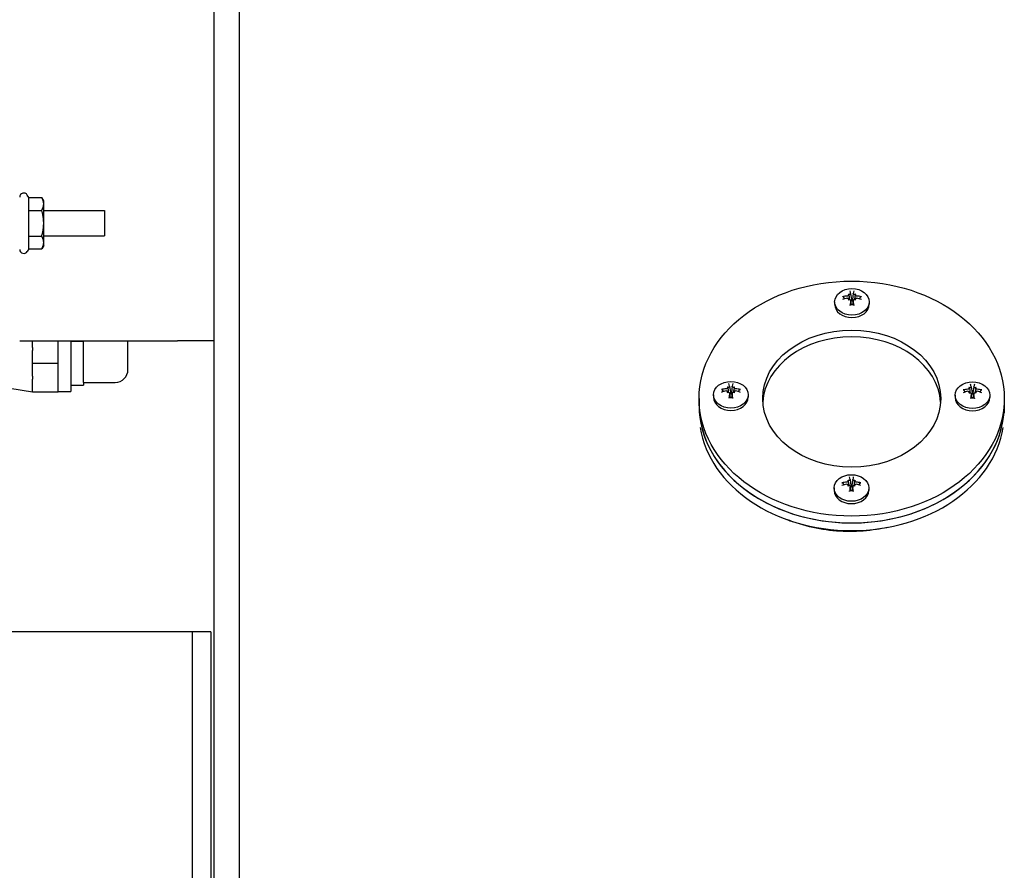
# Model space of a CAD drawing. Header units: inches. Extents: x 18 to 846, y -44 to 561.
# Tile 95 of 256: x 128.04 to 137.71, y 153.18 to 161.53. Entities that reach past the tile are written whole.
import ezdxf

# ---------------------------------------------------------------- set-up
doc = ezdxf.new("R2010")
doc.units = ezdxf.units.IN
doc.header["$LTSCALE"] = 24
doc.header["$MEASUREMENT"] = 0
doc.layers.add('Visible (ANSI)', color=7, linetype='Continuous', lineweight=30)

msp = doc.modelspace()

# ---------------------------------------------------------------- linework, layer by layer
at = {"layer": 'Visible (ANSI)'}
for p, q in [((129.94402, 165.37859), (129.94402, 148.92828)), ((130.19402, 165.37859), (130.19402, 148.92822)), ((130.19402, 165.37859), (130.19402, 148.92822)), ((128.1245, 159.78772), (128.11058, 159.81184)), ((128.1245, 159.78772), (128.25238, 159.78772)), ((128.1245, 159.66128), (128.1245, 159.78772)), ((128.27194, 159.75384), (128.25238, 159.78772)), ((128.27194, 159.7245), (128.27194, 159.75384)), ((128.27194, 159.53484), (128.27194, 159.7245)), ((128.1245, 159.66128), (128.25238, 159.66128)), ((128.1245, 159.4084), (128.1245, 159.66128)), ((128.27194, 159.65984), (128.87094, 159.65984)), ((128.87094, 159.65984), (128.87094, 159.40984)), ((128.27194, 159.34518), (128.27194, 159.53484)), ((128.1245, 159.4084), (128.25238, 159.4084)), ((128.1245, 159.28196), (128.1245, 159.4084)), ((128.27194, 159.40984), (128.87094, 159.40984)), ((128.27194, 159.31584), (128.25238, 159.28196)), ((128.27194, 159.31584), (128.27194, 159.34518)), ((128.1245, 159.28196), (128.11058, 159.25784)), ((128.1245, 159.28196), (128.25238, 159.28196)), ((136.17924, 158.83697), (136.18365, 158.83301)), ((136.18485, 158.83126), (136.18819, 158.80703)), ((136.20329, 158.84459), (136.21145, 158.78536)), ((136.22885, 158.84459), (136.22069, 158.78536)), ((136.24729, 158.83126), (136.24395, 158.80703)), ((136.2529, 158.83697), (136.24849, 158.83301)), ((136.04607, 158.76166), (136.04607, 158.73855)), ((136.18482, 158.79125), (136.18573, 158.78461)), ((136.20324, 158.77651), (136.20933, 158.73233)), ((136.2289, 158.77651), (136.22281, 158.73233)), ((136.24732, 158.79125), (136.2464, 158.78461)), ((136.38607, 158.76166), (136.38607, 158.73855)), ((128.03594, 158.37859), (129.58542, 158.37859)), ((128.16252, 158.31388), (128.16252, 158.37859)), ((128.41252, 158.15859), (128.41252, 158.37859)), ((128.53752, 158.37859), (128.53752, 157.88209)), ((128.53752, 158.37509), (128.66252, 158.37509)), ((128.66252, 157.97109), (128.66252, 158.37859)), ((129.10002, 158.09609), (129.10002, 158.37859)), ((129.94402, 158.37859), (129.58542, 158.37859)), ((128.16252, 158.31388), (128.16252, 158.28481)), ((128.16252, 158.15859), (128.16252, 158.28481)), ((128.16252, 158.03238), (128.16252, 158.15859)), ((128.16252, 158.15859), (128.41252, 158.15859)), ((128.41252, 157.87709), (128.41252, 158.15859)), ((127.60002, 157.96909), (128.16252, 157.87659)), ((128.16252, 158.03238), (128.16252, 158.00331)), ((128.16252, 157.87709), (128.16252, 158.00331)), ((128.53752, 157.94209), (128.66252, 157.94209)), ((128.66252, 157.97109), (128.97502, 157.97109)), ((128.66252, 157.97109), (128.66252, 157.94209)), ((128.16252, 157.87709), (128.41252, 157.87709)), ((128.16252, 157.87709), (128.16252, 157.87659)), ((128.41252, 157.88209), (128.53752, 157.88209)), ((134.85592, 157.84957), (134.85592, 157.82646)), ((134.98909, 157.92488), (134.99351, 157.92092)), ((134.99467, 157.87916), (134.99559, 157.87252)), ((134.9947, 157.91917), (134.99804, 157.89494)), ((135.01309, 157.86442), (135.01918, 157.82024)), ((135.01314, 157.9325), (135.0213, 157.87327)), ((135.03871, 157.9325), (135.03054, 157.87327)), ((135.03876, 157.86442), (135.03267, 157.82024)), ((135.05714, 157.91917), (135.05381, 157.89494)), ((135.05717, 157.87916), (135.05626, 157.87252)), ((135.06276, 157.92488), (135.05834, 157.92092)), ((135.19592, 157.84957), (135.19592, 157.82646)), ((137.23092, 157.8455), (137.23092, 157.82238)), ((137.36409, 157.9208), (137.3685, 157.91685)), ((137.36967, 157.87508), (137.37058, 157.86844)), ((137.3697, 157.91509), (137.37304, 157.89087)), ((137.38808, 157.86034), (137.39417, 157.81617)), ((137.38814, 157.92842), (137.3963, 157.86919)), ((137.4137, 157.92842), (137.40554, 157.86919)), ((137.41375, 157.86034), (137.40766, 157.81617)), ((137.43214, 157.91509), (137.4288, 157.89087)), ((137.43217, 157.87508), (137.43125, 157.86844)), ((137.43775, 157.9208), (137.43333, 157.91685)), ((137.57092, 157.8455), (137.57092, 157.82238)), ((134.71342, 157.81166), (134.71342, 157.74489)), ((134.71342, 157.74489), (134.71342, 157.66919)), ((137.71342, 157.81166), (137.71342, 157.74489)), ((137.71342, 157.74489), (137.71342, 157.66919)), ((136.17394, 157.00871), (136.17835, 157.00476)), ((136.17955, 157.003), (136.18289, 156.97878)), ((136.19799, 157.01633), (136.20615, 156.9571)), ((136.22355, 157.01633), (136.21539, 156.9571)), ((136.24199, 157.003), (136.23865, 156.97878)), ((136.2476, 157.00871), (136.24319, 157.00476)), ((136.04077, 156.93341), (136.04077, 156.91029)), ((136.17952, 156.96299), (136.18044, 156.95635)), ((136.19794, 156.94825), (136.20403, 156.90408)), ((136.2236, 156.94825), (136.21751, 156.90408)), ((136.24202, 156.96299), (136.24111, 156.95635)), ((136.38077, 156.93341), (136.38077, 156.91029)), ((129.73441, 155.51899), (126.32795, 155.51899)), ((129.73441, 148.92833), (129.73441, 155.51899)), ((129.91371, 155.51899), (129.73441, 155.51899)), ((129.73441, 148.92833), (129.73441, 155.51899)), ((129.91371, 155.51899), (129.91371, 148.92829))]:
    msp.add_line(p, q, dxfattribs=at)
for centre, radius, start, end in [((128.07594, 159.79184), 0.04, 30, 180), ((128.07594, 159.27784), 0.04, 180, 330), ((128.97502, 158.09609), 0.125, 270, 0), ((136.19412, 157.644), 1.1875, 240.352558, 240.373185)]:
    msp.add_arc(centre, radius, start, end, dxfattribs=at)
for centre, major_axis in [((136.21342, 157.81166), (-1.5, 0)), ((136.21607, 158.76166), (-0.17, 0)), ((136.21342, 157.81166), (-0.875, 0)), ((135.02592, 157.84957), (-0.17, 0)), ((137.40092, 157.8455), (0.17, 0)), ((136.21077, 156.93341), (0.17, 0))]:
    msp.add_ellipse(centre, major_axis=major_axis, ratio=0.7697945, dxfattribs=at)
for centre, major_axis, ratio, start_param, end_param in [((136.21414, 158.66238), (-0.21589, 0.04544), 0.6959061, 5.0633391, 5.2885514), ((136.15789, 158.65194), (0.06228, -0.18493), 0.8061243, 2.5609684, 2.6133744), ((136.28453, 158.74942), (-0.14657, 0.12883), 0.0269446, 0.7933451, 0.8457511), ((136.18878, 158.85389), (-0.00639, -0.02066), 0.4785366, 0.1224844, 0.4726883), ((136.17298, 158.84173), (-0.01179, 0.00994), 0.0314551, 3.2576162, 3.6078201), ((136.22889, 158.67373), (0.03741, -0.21742), 0.0273244, 2.4728073, 2.6980196), ((136.20325, 158.67373), (0.03741, 0.21742), 0.0273244, 0.443573, 0.6687853), ((136.27424, 158.65194), (0.06228, 0.18493), 0.8061243, 0.5282183, 0.5806243), ((136.24335, 158.85389), (-0.00639, 0.02066), 0.4785366, 2.6689044, 3.0191083), ((136.14761, 158.74942), (-0.14657, -0.12883), 0.0269446, 2.2958416, 2.3482475), ((136.25916, 158.84173), (0.01179, 0.00994), 0.0314551, 2.6753652, 3.0255691), ((136.21799, 158.66238), (-0.21589, -0.04544), 0.6959061, 4.1362265, 4.3614388), ((136.21607, 158.73855), (0.17, 0), 0.7697945, 3.1415927, 6.2831853), ((136.21414, 158.68212), (0.21706, 0.03944), 0.5617221, 1.6745728, 1.8997851), ((136.28453, 158.65985), (0.03281, 0.19236), 0.7428499, 0.9744052, 1.0268112), ((136.15789, 158.75733), (-0.16152, -0.10951), 0.0363298, 4.5028716, 4.5552776), ((136.17298, 158.79972), (0.00756, -0.01991), 0.4543348, 0.4485895, 0.7851888), ((136.22889, 158.67077), (-0.01302, -0.22023), 0.1615085, 4.2369807, 4.462193), ((136.21607, 158.74946), (0.04718, 0), 0.7697945, 1.4720507, 1.669542), ((136.20325, 158.67077), (-0.01302, 0.22023), 0.1615085, 4.962585, 5.1877973), ((136.27424, 158.75733), (-0.16152, 0.10951), 0.0363298, 4.8695004, 4.9219063), ((136.14761, 158.65985), (0.03281, -0.19236), 0.7428499, 2.1147815, 2.1671874), ((136.25916, 158.79972), (0.00756, 0.01991), 0.4543348, 2.3564038, 2.6930031), ((136.21799, 158.68212), (0.21706, -0.03944), 0.5617221, 1.2418076, 1.4670199), ((136.21342, 157.74489), (0.875, 0), 0.7697945, 0.0495811, 3.0920116), ((135.03874, 157.76164), (0.03741, -0.21742), 0.0273244, 2.4728073, 2.6980196), ((135.0131, 157.76164), (0.03741, 0.21742), 0.0273244, 0.443573, 0.6687853), ((137.41374, 157.75757), (0.03741, -0.21742), 0.0273244, 2.4728073, 2.6980196), ((137.3881, 157.75757), (0.03741, 0.21742), 0.0273244, 0.443573, 0.6687853), ((135.024, 157.75029), (-0.21589, 0.04544), 0.6959061, 5.0633391, 5.2885514), ((135.024, 157.77003), (0.21706, 0.03944), 0.5617221, 1.6745728, 1.8997851), ((134.96775, 157.73985), (0.06228, -0.18493), 0.8061243, 2.5609684, 2.6133744), ((135.09438, 157.83733), (-0.14657, 0.12883), 0.0269446, 0.7933451, 0.8457511), ((135.09438, 157.74776), (0.03281, 0.19236), 0.7428499, 0.9744052, 1.0268112), ((134.96775, 157.84524), (-0.16152, -0.10951), 0.0363298, 4.5028716, 4.5552776), ((134.99864, 157.9418), (-0.00639, -0.02066), 0.4785366, 0.1224844, 0.4726883), ((134.98284, 157.92964), (-0.01179, 0.00994), 0.0314551, 3.2576162, 3.6078201), ((134.98284, 157.88763), (0.00756, -0.01991), 0.4543348, 0.4485895, 0.7851888), ((135.03874, 157.75868), (-0.01302, -0.22023), 0.1615085, 4.2369807, 4.462193), ((135.02592, 157.83737), (0.04718, 0), 0.7697945, 1.4720507, 1.669542), ((135.0131, 157.75868), (-0.01302, 0.22023), 0.1615085, 4.962585, 5.1877973), ((135.0841, 157.73985), (0.06228, 0.18493), 0.8061243, 0.5282183, 0.5806243), ((135.05321, 157.9418), (-0.00639, 0.02066), 0.4785366, 2.6689044, 3.0191083), ((135.0841, 157.84524), (-0.16152, 0.10951), 0.0363298, 4.8695004, 4.9219063), ((134.95747, 157.83733), (-0.14657, -0.12883), 0.0269446, 2.2958416, 2.3482475), ((135.06901, 157.92964), (0.01179, 0.00994), 0.0314551, 2.6753652, 3.0255691), ((134.95747, 157.74776), (0.03281, -0.19236), 0.7428499, 2.1147815, 2.1671874), ((135.06901, 157.88763), (0.00756, 0.01991), 0.4543348, 2.3564038, 2.6930031), ((135.02785, 157.75029), (-0.21589, -0.04544), 0.6959061, 4.1362265, 4.3614388), ((135.02785, 157.77003), (0.21706, -0.03944), 0.5617221, 1.2418076, 1.4670199), ((137.39899, 157.74622), (-0.21589, 0.04544), 0.6959061, 5.0633391, 5.2885514), ((137.39899, 157.76596), (0.21706, 0.03944), 0.5617221, 1.6745728, 1.8997851), ((137.34274, 157.73577), (0.06228, -0.18493), 0.8061243, 2.5609684, 2.6133744), ((137.46938, 157.83325), (-0.14657, 0.12883), 0.0269446, 0.7933451, 0.8457511), ((137.46938, 157.74369), (0.03281, 0.19236), 0.7428499, 0.9744052, 1.0268112), ((137.34274, 157.84117), (-0.16152, -0.10951), 0.0363298, 4.5028716, 4.5552776), ((137.37363, 157.93772), (-0.00639, -0.02066), 0.4785366, 0.1224844, 0.4726883), ((137.35783, 157.92556), (-0.01179, 0.00994), 0.0314551, 3.2576162, 3.6078201), ((137.35783, 157.88355), (0.00756, -0.01991), 0.4543348, 0.4485895, 0.7851888), ((137.41374, 157.7546), (-0.01302, -0.22023), 0.1615085, 4.2369807, 4.462193), ((137.40092, 157.83329), (0.04718, 0), 0.7697945, 1.4720507, 1.669542), ((137.3881, 157.7546), (-0.01302, 0.22023), 0.1615085, 4.962585, 5.1877973), ((137.45909, 157.73577), (0.06228, 0.18493), 0.8061243, 0.5282183, 0.5806243), ((137.4282, 157.93772), (-0.00639, 0.02066), 0.4785366, 2.6689044, 3.0191083), ((137.45909, 157.84117), (-0.16152, 0.10951), 0.0363298, 4.8695004, 4.9219063), ((137.33246, 157.83325), (-0.14657, -0.12883), 0.0269446, 2.2958416, 2.3482475), ((137.444, 157.92556), (0.01179, 0.00994), 0.0314551, 2.6753652, 3.0255691), ((137.33246, 157.74369), (0.03281, -0.19236), 0.7428499, 2.1147815, 2.1671874), ((137.444, 157.88355), (0.00756, 0.01991), 0.4543348, 2.3564038, 2.6930031), ((137.40284, 157.74622), (-0.21589, -0.04544), 0.6959061, 4.1362265, 4.3614388), ((137.40284, 157.76596), (0.21706, -0.03944), 0.5617221, 1.2418076, 1.4670199), ((136.21342, 157.74489), (1.5, 0), 0.7697945, 3.1415927, 6.2831853), ((136.21342, 157.74489), (-1.5, 0), 0.7697945, 0, 3.1415927), ((135.02592, 157.82646), (0.17, 0), 0.7697945, 3.1415927, 6.2831853), ((137.40092, 157.82238), (0.17, 0), 0.7697945, 3.1415927, 6.2831853), ((136.21342, 157.66893), (-1.5, 0), 0.7697945, 0.1212777, 3.020315), ((136.20885, 156.83413), (-0.21589, 0.04544), 0.6959061, 5.0633391, 5.2885514), ((136.20885, 156.85387), (0.21706, 0.03944), 0.5617221, 1.6745728, 1.8997851), ((136.1526, 156.82368), (0.06228, -0.18493), 0.8061243, 2.5609684, 2.6133744), ((136.27923, 156.92116), (-0.14657, 0.12883), 0.0269446, 0.7933451, 0.8457511), ((136.18349, 157.02563), (-0.00639, -0.02066), 0.4785366, 0.1224844, 0.4726883), ((136.16769, 157.01347), (-0.01179, 0.00994), 0.0314551, 3.2576162, 3.6078201), ((136.22359, 156.84548), (0.03741, -0.21742), 0.0273244, 2.4728073, 2.6980196), ((136.19795, 156.84548), (0.03741, 0.21742), 0.0273244, 0.443573, 0.6687853), ((136.26895, 156.82368), (0.06228, 0.18493), 0.8061243, 0.5282183, 0.5806243), ((136.23806, 157.02563), (-0.00639, 0.02066), 0.4785366, 2.6689044, 3.0191083), ((136.14231, 156.92116), (-0.14657, -0.12883), 0.0269446, 2.2958416, 2.3482475), ((136.25386, 157.01347), (0.01179, 0.00994), 0.0314551, 2.6753652, 3.0255691), ((136.2127, 156.83413), (-0.21589, -0.04544), 0.6959061, 4.1362265, 4.3614388), ((136.2127, 156.85387), (0.21706, -0.03944), 0.5617221, 1.2418076, 1.4670199), ((136.21077, 156.91029), (0.17, 0), 0.7697945, 3.1415927, 6.2831853), ((136.27923, 156.8316), (0.03281, 0.19236), 0.7428499, 0.9744052, 1.0268112), ((136.1526, 156.92908), (-0.16152, -0.10951), 0.0363298, 4.5028716, 4.5552776), ((136.16769, 156.97146), (0.00756, -0.01991), 0.4543348, 0.4485895, 0.7851888), ((136.22359, 156.84251), (-0.01302, -0.22023), 0.1615085, 4.2369807, 4.462193), ((136.21077, 156.9212), (0.04718, 0), 0.7697945, 1.4720507, 1.669542), ((136.19795, 156.84251), (-0.01302, 0.22023), 0.1615085, 4.962585, 5.1877973), ((136.26895, 156.92908), (-0.16152, 0.10951), 0.0363298, 4.8695004, 4.9219063), ((136.14231, 156.8316), (0.03281, -0.19236), 0.7428499, 2.1147815, 2.1671874), ((136.25386, 156.97146), (0.00756, 0.01991), 0.4543348, 2.3564038, 2.6930031), ((136.21342, 157.54893), (-1.36, 0), 0.7697945, 1.0908454, 1.1363918)]:
    msp.add_ellipse(centre, major_axis=major_axis, ratio=ratio, start_param=start_param, end_param=end_param, dxfattribs=at)
for points, weights in [([(128.27194, 159.7245), (128.27194, 159.75384), (128.25238, 159.78772)], [1, 1.0379548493, 1]), ([(128.25238, 159.66128), (128.27194, 159.69516), (128.27194, 159.7245)], [1, 1.0379548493, 1]), ([(128.27194, 159.53484), (128.27194, 159.59352), (128.25238, 159.66128)], [1, 1.0379548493, 1]), ([(128.25238, 159.4084), (128.27194, 159.47616), (128.27194, 159.53484)], [1, 1.0379548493, 1]), ([(128.27194, 159.34518), (128.27194, 159.37452), (128.25238, 159.4084)], [1, 1.0379548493, 1]), ([(128.25238, 159.28196), (128.27194, 159.31584), (128.27194, 159.34518)], [1, 1.0379548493, 1]), ([(136.14437, 158.79226), (136.13942, 158.80015), (136.13373, 158.80924)], [1.01939982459, 1.01502170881, 1.00573011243]), ([(136.29841, 158.80924), (136.29272, 158.80015), (136.28777, 158.79226)], [1.00573011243, 1.01502170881, 1.01939982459]), ([(134.95422, 157.88017), (134.94927, 157.88806), (134.94358, 157.89715)], [1.01939982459, 1.01502170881, 1.00573011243]), ([(135.10826, 157.89715), (135.10257, 157.88806), (135.09762, 157.88017)], [1.00573011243, 1.01502170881, 1.01939982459]), ([(137.32922, 157.87609), (137.32427, 157.88398), (137.31858, 157.89307)], [1.01939982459, 1.01502170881, 1.00573011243]), ([(137.48326, 157.89307), (137.47757, 157.88398), (137.47262, 157.87609)], [1.00573011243, 1.01502170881, 1.01939982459]), ([(136.13907, 156.964), (136.13412, 156.97189), (136.12843, 156.98098)], [1.01939982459, 1.01502170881, 1.00573011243]), ([(136.29311, 156.98098), (136.28742, 156.97189), (136.28247, 156.964)], [1.00573011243, 1.01502170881, 1.01939982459])]:
    msp.add_rational_spline(points, weights, degree=2, dxfattribs=at)
for points, knots in [([(136.12305, 158.81312), (136.12317, 158.81315), (136.1233, 158.81318), (136.12436, 158.81336), (136.12554, 158.81339), (136.12754, 158.81316), (136.12872, 158.81286), (136.13056, 158.8121), (136.13154, 158.81151), (136.13281, 158.81045), (136.13335, 158.80983), (136.13373, 158.80924)], [0.022192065, 0.022192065, 0.022192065, 0.022192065, 0.023240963, 0.023240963, 0.030957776, 0.030957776, 0.038669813, 0.038669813, 0.046374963, 0.046374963, 0.052690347, 0.052690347, 0.052690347, 0.052690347]), ([(136.18473, 158.8319), (136.18486, 158.83135), (136.18492, 158.8308), (136.18488, 158.82911), (136.18453, 158.82784), (136.18317, 158.82541), (136.18216, 158.82425), (136.17981, 158.8223), (136.17833, 158.82139), (136.17508, 158.82), (136.17332, 158.81952), (136.17101, 158.81918), (136.17031, 158.81912), (136.16962, 158.81908)], [-0.19014563, -0.19014563, -0.19014563, -0.19014563, -0.184090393, -0.184090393, -0.17145611, -0.17145611, -0.158821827, -0.158821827, -0.146040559, -0.146040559, -0.133259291, -0.133259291, -0.12801407, -0.12801407, -0.12801407, -0.12801407]), ([(136.20322, 158.84495), (136.20344, 158.84392), (136.20335, 158.84275), (136.20244, 158.84047), (136.20162, 158.83936), (136.19959, 158.8375), (136.19827, 158.83662), (136.19525, 158.83523), (136.19355, 158.83472), (136.19054, 158.83418), (136.18905, 158.83407), (136.1876, 158.83411)], [0, 0, 0, 0, 0.013005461, 0.013005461, 0.026010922, 0.026010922, 0.038651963, 0.038651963, 0.051293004, 0.051293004, 0.061979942, 0.061979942, 0.061979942, 0.061979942]), ([(136.24454, 158.83411), (136.24373, 158.83408), (136.24292, 158.83411), (136.24048, 158.83432), (136.23872, 158.83468), (136.23547, 158.8358), (136.23399, 158.83656), (136.23162, 158.83824), (136.23059, 158.83927), (136.2292, 158.84145), (136.22884, 158.8426), (136.22879, 158.84408), (136.22883, 158.84452), (136.22891, 158.84495)], [-0.190146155, -0.190146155, -0.190146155, -0.190146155, -0.184090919, -0.184090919, -0.171456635, -0.171456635, -0.158822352, -0.158822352, -0.146041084, -0.146041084, -0.133259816, -0.133259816, -0.128014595, -0.128014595, -0.128014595, -0.128014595]), ([(136.26252, 158.81908), (136.26086, 158.81915), (136.25905, 158.81946), (136.25559, 158.82054), (136.25395, 158.82133), (136.25127, 158.82308), (136.25006, 158.82416), (136.24825, 158.82649), (136.24765, 158.82774), (136.24718, 158.82989), (136.24718, 158.83092), (136.24741, 158.8319)], [-0.210261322, -0.210261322, -0.210261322, -0.210261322, -0.197255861, -0.197255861, -0.1842504, -0.1842504, -0.171609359, -0.171609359, -0.158968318, -0.158968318, -0.14828138, -0.14828138, -0.14828138, -0.14828138]), ([(136.29841, 158.80924), (136.29879, 158.80983), (136.29933, 158.81045), (136.30059, 158.81151), (136.30158, 158.8121), (136.30342, 158.81286), (136.30459, 158.81316), (136.3066, 158.81339), (136.30778, 158.81336), (136.30883, 158.81318), (136.30896, 158.81315), (136.30909, 158.81312)], [0.070980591, 0.070980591, 0.070980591, 0.070980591, 0.077295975, 0.077295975, 0.085001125, 0.085001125, 0.092713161, 0.092713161, 0.100429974, 0.100429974, 0.101478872, 0.101478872, 0.101478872, 0.101478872]), ([(136.16962, 158.79931), (136.17127, 158.79971), (136.17309, 158.79987), (136.17655, 158.79956), (136.17819, 158.79908), (136.18086, 158.79771), (136.18208, 158.79675), (136.18389, 158.79443), (136.18448, 158.79307), (136.18496, 158.79058), (136.18496, 158.78932), (136.18473, 158.78806)], [-0.210261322, -0.210261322, -0.210261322, -0.210261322, -0.197255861, -0.197255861, -0.1842504, -0.1842504, -0.171609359, -0.171609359, -0.158968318, -0.158968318, -0.14828138, -0.14828138, -0.14828138, -0.14828138]), ([(136.1876, 158.78585), (136.18841, 158.78603), (136.18922, 158.78615), (136.19166, 158.7863), (136.19342, 158.78613), (136.19666, 158.78515), (136.19815, 158.78435), (136.20051, 158.78242), (136.20155, 158.78116), (136.20294, 158.77834), (136.2033, 158.77679), (136.20335, 158.7747), (136.20331, 158.77407), (136.20322, 158.77344)], [-0.19014563, -0.19014563, -0.19014563, -0.19014563, -0.184090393, -0.184090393, -0.17145611, -0.17145611, -0.158821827, -0.158821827, -0.146040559, -0.146040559, -0.133259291, -0.133259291, -0.12801407, -0.12801407, -0.12801407, -0.12801407]), ([(136.18819, 158.80703), (136.1882, 158.80697), (136.18821, 158.8069), (136.18916, 158.79997), (136.19001, 158.79311), (136.19083, 158.78623)], [-1.266749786, -1.266749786, -1.266749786, -1.266749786, -1.266031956, -1.266031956, -1.193071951, -1.193071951, -1.193071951, -1.193071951]), ([(136.19765, 158.72734), (136.19767, 158.72747), (136.19768, 158.72761), (136.1978, 158.7287), (136.19796, 158.72976), (136.19826, 158.73131), (136.19845, 158.73206), (136.1988, 158.73298), (136.19901, 158.73331), (136.19922, 158.73341), (136.19927, 158.73342), (136.19931, 158.73341)], [0.022192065, 0.022192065, 0.022192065, 0.022192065, 0.023240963, 0.023240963, 0.030957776, 0.030957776, 0.038669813, 0.038669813, 0.046374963, 0.046374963, 0.04844757, 0.04844757, 0.04844757, 0.04844757]), ([(136.23283, 158.73341), (136.23062, 158.73307), (136.2284, 158.7328), (136.22394, 158.73239), (136.22169, 158.73225), (136.21719, 158.73211), (136.21494, 158.73211), (136.21045, 158.73225), (136.2082, 158.73239), (136.20374, 158.7328), (136.20151, 158.73307), (136.19931, 158.73341)], [1.37223807, 1.37223807, 1.37223807, 1.37223807, 1.45166137, 1.45166137, 1.53108468, 1.53108468, 1.61050798, 1.61050798, 1.68993128, 1.68993128, 1.76935458, 1.76935458, 1.76935458, 1.76935458]), ([(136.21145, 158.78536), (136.21151, 158.78492), (136.21156, 158.78449), (136.21179, 158.78188), (136.21172, 158.7795), (136.2109, 158.77485), (136.21016, 158.7726), (136.20837, 158.76901), (136.20726, 158.76733), (136.20556, 158.76556), (136.2052, 158.76523), (136.20483, 158.76491)], [-0.128988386, -0.128988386, -0.128988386, -0.128988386, -0.125616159, -0.125616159, -0.10863133, -0.10863133, -0.091646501, -0.091646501, -0.07722729, -0.07722729, -0.073580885, -0.073580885, -0.073580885, -0.073580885]), ([(136.2273, 158.76491), (136.22693, 158.76523), (136.22657, 158.76556), (136.22488, 158.76733), (136.22377, 158.76901), (136.22198, 158.7726), (136.22124, 158.77485), (136.22042, 158.7795), (136.22035, 158.78188), (136.22054, 158.78406), (136.22058, 158.78449), (136.22063, 158.78492), (136.22069, 158.78536)], [-0.052035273, -0.052035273, -0.052035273, -0.052035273, -0.048388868, -0.048388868, -0.033969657, -0.033969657, -0.016984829, -0.016984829, 0, 0, 0, 0.003372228, 0.003372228, 0.003372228, 0.003372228]), ([(136.22891, 158.77344), (136.2287, 158.77495), (136.22879, 158.77658), (136.2297, 158.77963), (136.23052, 158.78104), (136.23254, 158.7833), (136.23387, 158.78429), (136.23689, 158.78569), (136.23859, 158.78609), (136.2416, 158.78629), (136.24309, 158.78618), (136.24454, 158.78585)], [-0.210260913, -0.210260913, -0.210260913, -0.210260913, -0.197255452, -0.197255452, -0.184249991, -0.184249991, -0.17160895, -0.17160895, -0.158967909, -0.158967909, -0.148280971, -0.148280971, -0.148280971, -0.148280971]), ([(136.23283, 158.73341), (136.23287, 158.73342), (136.23292, 158.73341), (136.23313, 158.73331), (136.23334, 158.73298), (136.23368, 158.73206), (136.23388, 158.73131), (136.23418, 158.72976), (136.23434, 158.7287), (136.23446, 158.72761), (136.23447, 158.72747), (136.23449, 158.72734)], [0.075223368, 0.075223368, 0.075223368, 0.075223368, 0.077295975, 0.077295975, 0.085001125, 0.085001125, 0.092713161, 0.092713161, 0.100429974, 0.100429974, 0.101478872, 0.101478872, 0.101478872, 0.101478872]), ([(136.24395, 158.80703), (136.24394, 158.80697), (136.24393, 158.8069), (136.24298, 158.79997), (136.24212, 158.79311), (136.2413, 158.78623)], [-1.266749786, -1.266749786, -1.266749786, -1.266749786, -1.266031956, -1.266031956, -1.193071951, -1.193071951, -1.193071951, -1.193071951]), ([(136.24741, 158.78806), (136.24728, 158.78876), (136.24722, 158.78946), (136.24726, 158.79152), (136.2476, 158.79296), (136.24896, 158.79553), (136.24998, 158.79666), (136.25232, 158.79836), (136.25381, 158.79904), (136.25705, 158.79979), (136.25881, 158.79986), (136.26113, 158.7996), (136.26182, 158.79948), (136.26252, 158.79931)], [-0.190146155, -0.190146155, -0.190146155, -0.190146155, -0.184090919, -0.184090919, -0.171456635, -0.171456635, -0.158822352, -0.158822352, -0.146041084, -0.146041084, -0.133259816, -0.133259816, -0.128014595, -0.128014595, -0.128014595, -0.128014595]), ([(134.9329, 157.90103), (134.93303, 157.90106), (134.93316, 157.90109), (134.93421, 157.90127), (134.9354, 157.9013), (134.9374, 157.90107), (134.93857, 157.90077), (134.94041, 157.90001), (134.9414, 157.89942), (134.94266, 157.89836), (134.9432, 157.89774), (134.94358, 157.89715)], [0.022192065, 0.022192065, 0.022192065, 0.022192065, 0.023240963, 0.023240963, 0.030957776, 0.030957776, 0.038669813, 0.038669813, 0.046374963, 0.046374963, 0.052690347, 0.052690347, 0.052690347, 0.052690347]), ([(134.99458, 157.91981), (134.99471, 157.91926), (134.99477, 157.91871), (134.99474, 157.91702), (134.99439, 157.91575), (134.99303, 157.91332), (134.99201, 157.91216), (134.98967, 157.91021), (134.98818, 157.9093), (134.98494, 157.90791), (134.98318, 157.90743), (134.98086, 157.90709), (134.98017, 157.90703), (134.97947, 157.90699)], [-0.19014563, -0.19014563, -0.19014563, -0.19014563, -0.184090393, -0.184090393, -0.17145611, -0.17145611, -0.158821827, -0.158821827, -0.146040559, -0.146040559, -0.133259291, -0.133259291, -0.12801407, -0.12801407, -0.12801407, -0.12801407]), ([(134.97947, 157.88722), (134.98113, 157.88762), (134.98294, 157.88778), (134.9864, 157.88747), (134.98805, 157.88699), (134.99072, 157.88562), (134.99193, 157.88466), (134.99374, 157.88234), (134.99434, 157.88098), (134.99481, 157.87849), (134.99482, 157.87723), (134.99458, 157.87597)], [0, 0, 0, 0, 0.013005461, 0.013005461, 0.026010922, 0.026010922, 0.038651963, 0.038651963, 0.051293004, 0.051293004, 0.061979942, 0.061979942, 0.061979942, 0.061979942]), ([(135.01308, 157.93286), (135.01329, 157.93183), (135.0132, 157.93066), (135.01229, 157.92838), (135.01147, 157.92727), (135.00945, 157.92541), (135.00812, 157.92453), (135.0051, 157.92314), (135.0034, 157.92263), (135.00039, 157.92209), (134.9989, 157.92198), (134.99745, 157.92202)], [-0.210260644, -0.210260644, -0.210260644, -0.210260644, -0.197255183, -0.197255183, -0.184249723, -0.184249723, -0.171608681, -0.171608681, -0.15896764, -0.15896764, -0.148280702, -0.148280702, -0.148280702, -0.148280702]), ([(134.99745, 157.87376), (134.99826, 157.87394), (134.99907, 157.87406), (135.00151, 157.87421), (135.00327, 157.87404), (135.00652, 157.87306), (135.008, 157.87226), (135.01037, 157.87033), (135.0114, 157.86907), (135.01279, 157.86625), (135.01315, 157.8647), (135.0132, 157.86261), (135.01317, 157.86198), (135.01308, 157.86135)], [-0.19014563, -0.19014563, -0.19014563, -0.19014563, -0.184090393, -0.184090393, -0.17145611, -0.17145611, -0.158821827, -0.158821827, -0.146040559, -0.146040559, -0.133259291, -0.133259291, -0.12801407, -0.12801407, -0.12801407, -0.12801407]), ([(134.99804, 157.89494), (134.99805, 157.89488), (134.99806, 157.89481), (134.99901, 157.88788), (134.99987, 157.88102), (135.00069, 157.87414)], [-1.266749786, -1.266749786, -1.266749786, -1.266749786, -1.266031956, -1.266031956, -1.193071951, -1.193071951, -1.193071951, -1.193071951]), ([(135.0213, 157.87327), (135.02136, 157.87283), (135.02141, 157.8724), (135.02164, 157.86979), (135.02157, 157.86741), (135.02076, 157.86276), (135.02001, 157.86051), (135.01822, 157.85692), (135.01711, 157.85524), (135.01542, 157.85347), (135.01506, 157.85314), (135.01469, 157.85282)], [-0.128988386, -0.128988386, -0.128988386, -0.128988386, -0.125616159, -0.125616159, -0.10863133, -0.10863133, -0.091646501, -0.091646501, -0.07722729, -0.07722729, -0.073580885, -0.073580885, -0.073580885, -0.073580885]), ([(135.03716, 157.85282), (135.03679, 157.85314), (135.03643, 157.85347), (135.03473, 157.85524), (135.03362, 157.85692), (135.03183, 157.86051), (135.03109, 157.86276), (135.03028, 157.86741), (135.0302, 157.86979), (135.03039, 157.87197), (135.03043, 157.8724), (135.03048, 157.87283), (135.03054, 157.87327)], [-0.052035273, -0.052035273, -0.052035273, -0.052035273, -0.048388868, -0.048388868, -0.033969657, -0.033969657, -0.016984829, -0.016984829, 0, 0, 0, 0.003372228, 0.003372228, 0.003372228, 0.003372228]), ([(135.03877, 157.86135), (135.03855, 157.86286), (135.03865, 157.86449), (135.03956, 157.86754), (135.04037, 157.86895), (135.0424, 157.87121), (135.04372, 157.8722), (135.04675, 157.8736), (135.04844, 157.874), (135.05146, 157.8742), (135.05294, 157.87409), (135.0544, 157.87376)], [-0.210260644, -0.210260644, -0.210260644, -0.210260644, -0.197255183, -0.197255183, -0.184249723, -0.184249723, -0.171608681, -0.171608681, -0.15896764, -0.15896764, -0.148280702, -0.148280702, -0.148280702, -0.148280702]), ([(135.0544, 157.92202), (135.05358, 157.92199), (135.05277, 157.92202), (135.05034, 157.92223), (135.04858, 157.92259), (135.04533, 157.92371), (135.04384, 157.92447), (135.04148, 157.92615), (135.04044, 157.92718), (135.03905, 157.92936), (135.0387, 157.93051), (135.03864, 157.93199), (135.03868, 157.93243), (135.03877, 157.93286)], [-0.190146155, -0.190146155, -0.190146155, -0.190146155, -0.184090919, -0.184090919, -0.171456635, -0.171456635, -0.158822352, -0.158822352, -0.146041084, -0.146041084, -0.133259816, -0.133259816, -0.128014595, -0.128014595, -0.128014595, -0.128014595]), ([(135.05381, 157.89494), (135.0538, 157.89488), (135.05379, 157.89481), (135.05283, 157.88788), (135.05198, 157.88102), (135.05116, 157.87414)], [-1.266749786, -1.266749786, -1.266749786, -1.266749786, -1.266031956, -1.266031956, -1.193071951, -1.193071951, -1.193071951, -1.193071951]), ([(135.07237, 157.90699), (135.07072, 157.90706), (135.0689, 157.90737), (135.06544, 157.90845), (135.0638, 157.90924), (135.06113, 157.91099), (135.05991, 157.91207), (135.0581, 157.9144), (135.05751, 157.91565), (135.05703, 157.9178), (135.05703, 157.91883), (135.05727, 157.91981)], [-0.210260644, -0.210260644, -0.210260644, -0.210260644, -0.197255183, -0.197255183, -0.184249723, -0.184249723, -0.171608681, -0.171608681, -0.15896764, -0.15896764, -0.148280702, -0.148280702, -0.148280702, -0.148280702]), ([(135.05727, 157.87597), (135.05714, 157.87667), (135.05707, 157.87737), (135.05711, 157.87943), (135.05746, 157.88087), (135.05882, 157.88344), (135.05983, 157.88457), (135.06218, 157.88627), (135.06366, 157.88695), (135.06691, 157.8877), (135.06867, 157.88777), (135.07099, 157.88751), (135.07168, 157.88739), (135.07237, 157.88722)], [-0.19014563, -0.19014563, -0.19014563, -0.19014563, -0.184090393, -0.184090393, -0.17145611, -0.17145611, -0.158821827, -0.158821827, -0.146040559, -0.146040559, -0.133259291, -0.133259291, -0.12801407, -0.12801407, -0.12801407, -0.12801407]), ([(135.10826, 157.89715), (135.10864, 157.89774), (135.10918, 157.89836), (135.11045, 157.89942), (135.11144, 157.90001), (135.11327, 157.90077), (135.11445, 157.90107), (135.11645, 157.9013), (135.11763, 157.90127), (135.11869, 157.90109), (135.11882, 157.90106), (135.11895, 157.90103)], [0.070980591, 0.070980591, 0.070980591, 0.070980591, 0.077295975, 0.077295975, 0.085001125, 0.085001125, 0.092713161, 0.092713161, 0.100429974, 0.100429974, 0.101478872, 0.101478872, 0.101478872, 0.101478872]), ([(137.30789, 157.89696), (137.30802, 157.89698), (137.30815, 157.89701), (137.30921, 157.8972), (137.31039, 157.89723), (137.31239, 157.897), (137.31357, 157.89669), (137.3154, 157.89593), (137.31639, 157.89534), (137.31766, 157.89428), (137.3182, 157.89366), (137.31858, 157.89307)], [0.022192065, 0.022192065, 0.022192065, 0.022192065, 0.023240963, 0.023240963, 0.030957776, 0.030957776, 0.038669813, 0.038669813, 0.046374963, 0.046374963, 0.052690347, 0.052690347, 0.052690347, 0.052690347]), ([(137.36957, 157.91573), (137.36971, 157.91518), (137.36977, 157.91463), (137.36973, 157.91294), (137.36938, 157.91167), (137.36802, 157.90924), (137.36701, 157.90808), (137.36466, 157.90614), (137.36318, 157.90523), (137.35993, 157.90384), (137.35817, 157.90336), (137.35586, 157.90301), (137.35516, 157.90295), (137.35447, 157.90292)], [-0.190146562, -0.190146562, -0.190146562, -0.190146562, -0.184091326, -0.184091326, -0.171457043, -0.171457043, -0.15882276, -0.15882276, -0.146041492, -0.146041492, -0.133260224, -0.133260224, -0.128015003, -0.128015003, -0.128015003, -0.128015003]), ([(137.35447, 157.88314), (137.35612, 157.88354), (137.35794, 157.8837), (137.3614, 157.88339), (137.36304, 157.88291), (137.36571, 157.88155), (137.36693, 157.88058), (137.36874, 157.87826), (137.36933, 157.8769), (137.36981, 157.87441), (137.36981, 157.87315), (137.36957, 157.87189)], [-0.210260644, -0.210260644, -0.210260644, -0.210260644, -0.197255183, -0.197255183, -0.184249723, -0.184249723, -0.171608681, -0.171608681, -0.15896764, -0.15896764, -0.148280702, -0.148280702, -0.148280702, -0.148280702]), ([(137.38807, 157.92879), (137.38829, 157.92775), (137.3882, 157.92658), (137.38728, 157.9243), (137.38647, 157.92319), (137.38444, 157.92133), (137.38312, 157.92045), (137.3801, 157.91906), (137.3784, 157.91855), (137.37538, 157.91802), (137.3739, 157.9179), (137.37245, 157.91794)], [-0.210260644, -0.210260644, -0.210260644, -0.210260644, -0.197255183, -0.197255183, -0.184249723, -0.184249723, -0.171608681, -0.171608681, -0.15896764, -0.15896764, -0.148280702, -0.148280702, -0.148280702, -0.148280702]), ([(137.37245, 157.86968), (137.37326, 157.86986), (137.37407, 157.86998), (137.3765, 157.87014), (137.37826, 157.86996), (137.38151, 157.86898), (137.383, 157.86818), (137.38536, 157.86625), (137.3864, 157.86499), (137.38779, 157.86218), (137.38814, 157.86062), (137.3882, 157.85853), (137.38816, 157.85791), (137.38807, 157.85727)], [-0.19014563, -0.19014563, -0.19014563, -0.19014563, -0.184090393, -0.184090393, -0.17145611, -0.17145611, -0.158821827, -0.158821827, -0.146040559, -0.146040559, -0.133259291, -0.133259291, -0.12801407, -0.12801407, -0.12801407, -0.12801407]), ([(137.37304, 157.89087), (137.37304, 157.8908), (137.37305, 157.89073), (137.37401, 157.8838), (137.37486, 157.87695), (137.37568, 157.87006)], [1.488796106, 1.488796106, 1.488796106, 1.488796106, 1.48951874, 1.48951874, 1.562474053, 1.562474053, 1.562474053, 1.562474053]), ([(137.3963, 157.86919), (137.39636, 157.86876), (137.39641, 157.86832), (137.39664, 157.86572), (137.39657, 157.86333), (137.39575, 157.85869), (137.39501, 157.85643), (137.39322, 157.85284), (137.39211, 157.85116), (137.39041, 157.8494), (137.39005, 157.84906), (137.38968, 157.84874)], [-0.128988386, -0.128988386, -0.128988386, -0.128988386, -0.125616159, -0.125616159, -0.10863133, -0.10863133, -0.091646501, -0.091646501, -0.07722729, -0.07722729, -0.073580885, -0.073580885, -0.073580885, -0.073580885]), ([(137.41215, 157.84874), (137.41178, 157.84906), (137.41142, 157.8494), (137.40973, 157.85116), (137.40862, 157.85284), (137.40683, 157.85643), (137.40609, 157.85869), (137.40527, 157.86333), (137.4052, 157.86572), (137.40539, 157.86789), (137.40543, 157.86832), (137.40548, 157.86876), (137.40554, 157.86919)], [-0.052035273, -0.052035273, -0.052035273, -0.052035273, -0.048388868, -0.048388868, -0.033969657, -0.033969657, -0.016984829, -0.016984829, 0, 0, 0, 0.003372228, 0.003372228, 0.003372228, 0.003372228]), ([(137.41376, 157.85727), (137.41355, 157.85878), (137.41364, 157.86041), (137.41455, 157.86346), (137.41537, 157.86488), (137.41739, 157.86713), (137.41872, 157.86812), (137.42174, 157.86952), (137.42344, 157.86992), (137.42645, 157.87012), (137.42794, 157.87001), (137.42939, 157.86968)], [-0.210260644, -0.210260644, -0.210260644, -0.210260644, -0.197255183, -0.197255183, -0.184249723, -0.184249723, -0.171608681, -0.171608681, -0.15896764, -0.15896764, -0.148280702, -0.148280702, -0.148280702, -0.148280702]), ([(137.42939, 157.91794), (137.42858, 157.91792), (137.42777, 157.91794), (137.42533, 157.91815), (137.42357, 157.91851), (137.42032, 157.91963), (137.41884, 157.92039), (137.41647, 157.92207), (137.41544, 157.9231), (137.41405, 157.92528), (137.41369, 157.92643), (137.41364, 157.92791), (137.41367, 157.92835), (137.41376, 157.92879)], [-0.19014563, -0.19014563, -0.19014563, -0.19014563, -0.184090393, -0.184090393, -0.17145611, -0.17145611, -0.158821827, -0.158821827, -0.146040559, -0.146040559, -0.133259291, -0.133259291, -0.12801407, -0.12801407, -0.12801407, -0.12801407]), ([(137.4288, 157.89087), (137.42879, 157.8908), (137.42878, 157.89073), (137.42783, 157.8838), (137.42697, 157.87695), (137.42615, 157.87006)], [-1.266749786, -1.266749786, -1.266749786, -1.266749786, -1.266031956, -1.266031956, -1.193071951, -1.193071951, -1.193071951, -1.193071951]), ([(137.44737, 157.90292), (137.44571, 157.90299), (137.4439, 157.90329), (137.44044, 157.90438), (137.4388, 157.90516), (137.43612, 157.90691), (137.43491, 157.90799), (137.4331, 157.91032), (137.4325, 157.91157), (137.43203, 157.91372), (137.43202, 157.91475), (137.43226, 157.91573)], [0, 0, 0, 0, 0.013005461, 0.013005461, 0.026010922, 0.026010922, 0.038651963, 0.038651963, 0.051293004, 0.051293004, 0.061979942, 0.061979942, 0.061979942, 0.061979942]), ([(137.43226, 157.87189), (137.43213, 157.8726), (137.43207, 157.87329), (137.43211, 157.87535), (137.43245, 157.8768), (137.43381, 157.87937), (137.43483, 157.88049), (137.43717, 157.88219), (137.43866, 157.88287), (137.4419, 157.88362), (137.44366, 157.88369), (137.44598, 157.88343), (137.44667, 157.88331), (137.44737, 157.88314)], [-0.19014563, -0.19014563, -0.19014563, -0.19014563, -0.184090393, -0.184090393, -0.17145611, -0.17145611, -0.158821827, -0.158821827, -0.146040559, -0.146040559, -0.133259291, -0.133259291, -0.12801407, -0.12801407, -0.12801407, -0.12801407]), ([(137.48326, 157.89307), (137.48364, 157.89366), (137.48418, 157.89428), (137.48544, 157.89534), (137.48643, 157.89593), (137.48827, 157.89669), (137.48944, 157.897), (137.49145, 157.89723), (137.49263, 157.8972), (137.49368, 157.89701), (137.49381, 157.89698), (137.49394, 157.89696)], [0.070980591, 0.070980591, 0.070980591, 0.070980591, 0.077295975, 0.077295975, 0.085001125, 0.085001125, 0.092713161, 0.092713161, 0.100429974, 0.100429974, 0.101478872, 0.101478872, 0.101478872, 0.101478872]), ([(135.00751, 157.81525), (135.00752, 157.81538), (135.00753, 157.81552), (135.00765, 157.81661), (135.00781, 157.81767), (135.00811, 157.81922), (135.00831, 157.81997), (135.00865, 157.82089), (135.00886, 157.82122), (135.00907, 157.82132), (135.00912, 157.82133), (135.00917, 157.82132)], [0.022192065, 0.022192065, 0.022192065, 0.022192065, 0.023240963, 0.023240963, 0.030957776, 0.030957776, 0.038669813, 0.038669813, 0.046374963, 0.046374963, 0.04844757, 0.04844757, 0.04844757, 0.04844757]), ([(135.04268, 157.82132), (135.04048, 157.82098), (135.03826, 157.82071), (135.03379, 157.8203), (135.03155, 157.82016), (135.02705, 157.82002), (135.0248, 157.82002), (135.0203, 157.82016), (135.01806, 157.8203), (135.01359, 157.82071), (135.01137, 157.82098), (135.00917, 157.82132)], [1.37223807, 1.37223807, 1.37223807, 1.37223807, 1.45166137, 1.45166137, 1.53108468, 1.53108468, 1.61050798, 1.61050798, 1.68993128, 1.68993128, 1.76935458, 1.76935458, 1.76935458, 1.76935458]), ([(135.04268, 157.82132), (135.04273, 157.82133), (135.04277, 157.82132), (135.04299, 157.82122), (135.04319, 157.82089), (135.04354, 157.81997), (135.04374, 157.81922), (135.04404, 157.81767), (135.04419, 157.81661), (135.04431, 157.81552), (135.04433, 157.81538), (135.04434, 157.81525)], [0.075223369, 0.075223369, 0.075223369, 0.075223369, 0.077295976, 0.077295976, 0.085001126, 0.085001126, 0.092713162, 0.092713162, 0.100429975, 0.100429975, 0.101478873, 0.101478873, 0.101478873, 0.101478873]), ([(137.3825, 157.81117), (137.38251, 157.81131), (137.38253, 157.81144), (137.38265, 157.81254), (137.3828, 157.8136), (137.38311, 157.81514), (137.3833, 157.81589), (137.38365, 157.81681), (137.38385, 157.81714), (137.38407, 157.81724), (137.38411, 157.81725), (137.38416, 157.81724)], [0.022192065, 0.022192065, 0.022192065, 0.022192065, 0.023240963, 0.023240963, 0.030957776, 0.030957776, 0.038669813, 0.038669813, 0.046374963, 0.046374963, 0.04844757, 0.04844757, 0.04844757, 0.04844757]), ([(137.41767, 157.81724), (137.41547, 157.8169), (137.41325, 157.81663), (137.40878, 157.81622), (137.40654, 157.81608), (137.40204, 157.81594), (137.39979, 157.81594), (137.39529, 157.81608), (137.39305, 157.81622), (137.38858, 157.81663), (137.38636, 157.8169), (137.38416, 157.81724)], [1.37223807, 1.37223807, 1.37223807, 1.37223807, 1.45166137, 1.45166137, 1.53108468, 1.53108468, 1.61050798, 1.61050798, 1.68993128, 1.68993128, 1.76935458, 1.76935458, 1.76935458, 1.76935458]), ([(137.41767, 157.81724), (137.41772, 157.81725), (137.41777, 157.81724), (137.41798, 157.81714), (137.41819, 157.81681), (137.41853, 157.81589), (137.41873, 157.81514), (137.41903, 157.8136), (137.41919, 157.81254), (137.41931, 157.81144), (137.41932, 157.81131), (137.41933, 157.81117)], [0.075223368, 0.075223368, 0.075223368, 0.075223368, 0.077295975, 0.077295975, 0.085001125, 0.085001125, 0.092713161, 0.092713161, 0.100429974, 0.100429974, 0.101478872, 0.101478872, 0.101478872, 0.101478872]), ([(136.11775, 156.98487), (136.11788, 156.98489), (136.11801, 156.98492), (136.11906, 156.98511), (136.12024, 156.98514), (136.12225, 156.98491), (136.12342, 156.9846), (136.12526, 156.98384), (136.12625, 156.98325), (136.12751, 156.98219), (136.12805, 156.98157), (136.12843, 156.98098)], [0.022192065, 0.022192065, 0.022192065, 0.022192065, 0.023240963, 0.023240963, 0.030957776, 0.030957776, 0.038669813, 0.038669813, 0.046374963, 0.046374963, 0.052690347, 0.052690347, 0.052690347, 0.052690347]), ([(136.17943, 157.00364), (136.17956, 157.00309), (136.17962, 157.00254), (136.17958, 157.00085), (136.17924, 156.99958), (136.17788, 156.99715), (136.17686, 156.99599), (136.17452, 156.99405), (136.17303, 156.99314), (136.16979, 156.99175), (136.16803, 156.99127), (136.16571, 156.99092), (136.16502, 156.99086), (136.16432, 156.99083)], [-0.19014563, -0.19014563, -0.19014563, -0.19014563, -0.184090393, -0.184090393, -0.17145611, -0.17145611, -0.158821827, -0.158821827, -0.146040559, -0.146040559, -0.133259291, -0.133259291, -0.12801407, -0.12801407, -0.12801407, -0.12801407]), ([(136.16432, 156.97105), (136.16598, 156.97145), (136.16779, 156.97161), (136.17125, 156.9713), (136.17289, 156.97082), (136.17557, 156.96946), (136.17678, 156.96849), (136.17859, 156.96617), (136.17919, 156.96481), (136.17966, 156.96232), (136.17967, 156.96106), (136.17943, 156.9598)], [-0.210260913, -0.210260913, -0.210260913, -0.210260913, -0.197255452, -0.197255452, -0.184249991, -0.184249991, -0.17160895, -0.17160895, -0.158967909, -0.158967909, -0.148280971, -0.148280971, -0.148280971, -0.148280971]), ([(136.19793, 157.0167), (136.19814, 157.01566), (136.19805, 157.01449), (136.19714, 157.01221), (136.19632, 157.0111), (136.1943, 157.00924), (136.19297, 157.00836), (136.18995, 157.00697), (136.18825, 157.00646), (136.18524, 157.00593), (136.18375, 157.00581), (136.1823, 157.00585)], [-0.210260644, -0.210260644, -0.210260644, -0.210260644, -0.197255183, -0.197255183, -0.184249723, -0.184249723, -0.171608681, -0.171608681, -0.15896764, -0.15896764, -0.148280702, -0.148280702, -0.148280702, -0.148280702]), ([(136.18289, 156.97878), (136.1829, 156.97871), (136.18291, 156.97864), (136.18386, 156.97171), (136.18472, 156.96486), (136.18554, 156.95797)], [-1.266749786, -1.266749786, -1.266749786, -1.266749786, -1.266031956, -1.266031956, -1.193071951, -1.193071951, -1.193071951, -1.193071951]), ([(136.23924, 157.00585), (136.23843, 157.00583), (136.23762, 157.00585), (136.23519, 157.00606), (136.23342, 157.00642), (136.23018, 157.00754), (136.22869, 157.0083), (136.22633, 157.00998), (136.22529, 157.01101), (136.2239, 157.01319), (136.22354, 157.01434), (136.22349, 157.01582), (136.22353, 157.01626), (136.22362, 157.0167)], [-0.19014563, -0.19014563, -0.19014563, -0.19014563, -0.184090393, -0.184090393, -0.17145611, -0.17145611, -0.158821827, -0.158821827, -0.146040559, -0.146040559, -0.133259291, -0.133259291, -0.12801407, -0.12801407, -0.12801407, -0.12801407]), ([(136.23865, 156.97878), (136.23864, 156.97871), (136.23864, 156.97864), (136.23768, 156.97171), (136.23683, 156.96486), (136.23601, 156.95797)], [1.488811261, 1.488811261, 1.488811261, 1.488811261, 1.489534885, 1.489534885, 1.562489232, 1.562489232, 1.562489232, 1.562489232]), ([(136.25722, 156.99083), (136.25557, 156.9909), (136.25375, 156.9912), (136.25029, 156.99229), (136.24865, 156.99307), (136.24598, 156.99482), (136.24476, 156.9959), (136.24295, 156.99823), (136.24236, 156.99948), (136.24188, 157.00163), (136.24188, 157.00266), (136.24211, 157.00364)], [-0.210260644, -0.210260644, -0.210260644, -0.210260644, -0.197255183, -0.197255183, -0.184249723, -0.184249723, -0.171608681, -0.171608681, -0.15896764, -0.15896764, -0.148280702, -0.148280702, -0.148280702, -0.148280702]), ([(136.24211, 156.9598), (136.24198, 156.96051), (136.24192, 156.9612), (136.24196, 156.96326), (136.24231, 156.96471), (136.24367, 156.96728), (136.24468, 156.9684), (136.24703, 156.9701), (136.24851, 156.97078), (136.25176, 156.97153), (136.25352, 156.9716), (136.25583, 156.97134), (136.25653, 156.97122), (136.25722, 156.97105)], [-0.19014563, -0.19014563, -0.19014563, -0.19014563, -0.184090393, -0.184090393, -0.17145611, -0.17145611, -0.158821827, -0.158821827, -0.146040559, -0.146040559, -0.133259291, -0.133259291, -0.12801407, -0.12801407, -0.12801407, -0.12801407]), ([(136.29311, 156.98098), (136.29349, 156.98157), (136.29403, 156.98219), (136.2953, 156.98325), (136.29629, 156.98384), (136.29812, 156.9846), (136.2993, 156.98491), (136.3013, 156.98514), (136.30248, 156.98511), (136.30354, 156.98492), (136.30367, 156.98489), (136.3038, 156.98487)], [0.070980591, 0.070980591, 0.070980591, 0.070980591, 0.077295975, 0.077295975, 0.085001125, 0.085001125, 0.092713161, 0.092713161, 0.100429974, 0.100429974, 0.101478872, 0.101478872, 0.101478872, 0.101478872]), ([(136.1823, 156.95759), (136.18311, 156.95777), (136.18392, 156.95789), (136.18636, 156.95805), (136.18812, 156.95787), (136.19137, 156.95689), (136.19285, 156.95609), (136.19522, 156.95416), (136.19625, 156.9529), (136.19764, 156.95009), (136.198, 156.94853), (136.19805, 156.94644), (136.19801, 156.94582), (136.19793, 156.94518)], [-0.190146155, -0.190146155, -0.190146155, -0.190146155, -0.184090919, -0.184090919, -0.171456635, -0.171456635, -0.158822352, -0.158822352, -0.146041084, -0.146041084, -0.133259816, -0.133259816, -0.128014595, -0.128014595, -0.128014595, -0.128014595]), ([(136.19235, 156.89908), (136.19237, 156.89922), (136.19238, 156.89935), (136.1925, 156.90045), (136.19266, 156.90151), (136.19296, 156.90305), (136.19316, 156.9038), (136.1935, 156.90472), (136.19371, 156.90505), (136.19392, 156.90515), (136.19397, 156.90516), (136.19402, 156.90515)], [0.022192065, 0.022192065, 0.022192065, 0.022192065, 0.023240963, 0.023240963, 0.030957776, 0.030957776, 0.038669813, 0.038669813, 0.046374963, 0.046374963, 0.04844757, 0.04844757, 0.04844757, 0.04844757]), ([(136.22753, 156.90515), (136.22533, 156.90481), (136.2231, 156.90454), (136.21864, 156.90413), (136.21639, 156.90399), (136.2119, 156.90385), (136.20965, 156.90385), (136.20515, 156.90399), (136.2029, 156.90413), (136.19844, 156.90454), (136.19622, 156.90481), (136.19402, 156.90515)], [1.37223807, 1.37223807, 1.37223807, 1.37223807, 1.45166137, 1.45166137, 1.53108468, 1.53108468, 1.61050798, 1.61050798, 1.68993128, 1.68993128, 1.76935458, 1.76935458, 1.76935458, 1.76935458]), ([(136.20615, 156.9571), (136.20621, 156.95667), (136.20626, 156.95623), (136.20649, 156.95363), (136.20642, 156.95124), (136.2056, 156.9466), (136.20486, 156.94434), (136.20307, 156.94075), (136.20196, 156.93907), (136.20027, 156.93731), (136.19991, 156.93697), (136.19954, 156.93665)], [-0.128988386, -0.128988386, -0.128988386, -0.128988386, -0.125616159, -0.125616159, -0.10863133, -0.10863133, -0.091646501, -0.091646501, -0.07722729, -0.07722729, -0.073580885, -0.073580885, -0.073580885, -0.073580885]), ([(136.22201, 156.93665), (136.22164, 156.93697), (136.22128, 156.93731), (136.21958, 156.93907), (136.21847, 156.94075), (136.21668, 156.94434), (136.21594, 156.9466), (136.21512, 156.95124), (136.21505, 156.95363), (136.21524, 156.9558), (136.21528, 156.95623), (136.21533, 156.95667), (136.21539, 156.9571)], [-0.052035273, -0.052035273, -0.052035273, -0.052035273, -0.048388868, -0.048388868, -0.033969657, -0.033969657, -0.016984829, -0.016984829, 0, 0, 0, 0.003372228, 0.003372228, 0.003372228, 0.003372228]), ([(136.22362, 156.94518), (136.2234, 156.94669), (136.22349, 156.94832), (136.2244, 156.95137), (136.22522, 156.95279), (136.22725, 156.95504), (136.22857, 156.95603), (136.23159, 156.95743), (136.23329, 156.95783), (136.2363, 156.95803), (136.23779, 156.95792), (136.23924, 156.95759)], [0, 0, 0, 0, 0.013005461, 0.013005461, 0.026010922, 0.026010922, 0.038651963, 0.038651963, 0.051293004, 0.051293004, 0.0619836, 0.0619836, 0.0619836, 0.0619836]), ([(136.22753, 156.90515), (136.22758, 156.90516), (136.22762, 156.90515), (136.22783, 156.90505), (136.22804, 156.90472), (136.22839, 156.9038), (136.22858, 156.90305), (136.22888, 156.90151), (136.22904, 156.90045), (136.22916, 156.89935), (136.22918, 156.89922), (136.22919, 156.89908)], [0.075223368, 0.075223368, 0.075223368, 0.075223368, 0.077295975, 0.077295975, 0.085001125, 0.085001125, 0.092713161, 0.092713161, 0.100429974, 0.100429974, 0.101478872, 0.101478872, 0.101478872, 0.101478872]), ([(136.56142, 156.54576), (136.52729, 156.53809), (136.49291, 156.5315), (136.36965, 156.51191), (136.28036, 156.5052), (136.19402, 156.5052), (136.10767, 156.5052), (136.01838, 156.51191), (135.84077, 156.54014), (135.75245, 156.56165), (135.63903, 156.59966), (135.61071, 156.61007), (135.58289, 156.62123)], [20.14236, 20.14236, 20.14236, 20.14236, 20.3976586, 20.3976586, 21.055599, 21.055599, 21.055599, 21.7135698, 21.7135698, 22.3715406, 22.3715406, 22.594704, 22.594704, 22.594704, 22.594704])]:
    msp.add_open_spline(points, degree=3, knots=knots, dxfattribs=at)

doc.saveas('drawing.dxf')
